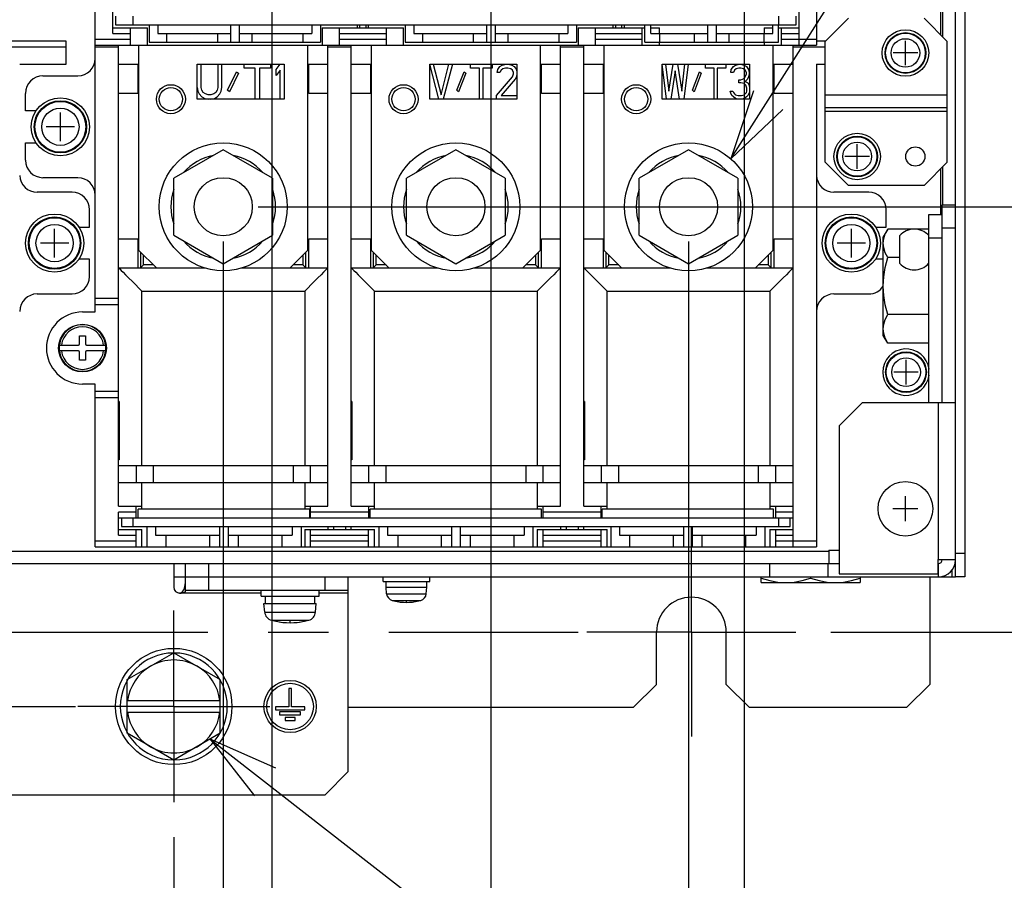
# Model space of a CAD drawing. Extents: x 34 to 410, y 34 to 287.
# Tile 60 of 77: x 304 to 333, y 167 to 191. Entities that reach past the tile are written whole.
import ezdxf

# ---------------------------------------------------------------- set-up
doc = ezdxf.new("R2010")
doc.units = 0
doc.header["$LTSCALE"] = 23.1
doc.linetypes.add('CENTER', pattern=[0.6, 0.375, -0.075, 0.075, -0.075])
doc.layers.get('0').update_dxf_attribs({"linetype": 'CONTINUOUS'})
for name, color, linetype in [('ALL_AXIS', 7, 'CONTINUOUS'), ('ALL_CURVE', 7, 'CONTINUOUS'), ('ALL_DIM', 7, 'CONTINUOUS'), ('ALL_FEATURES', 7, 'CONTINUOUS'), ('ALL_NOTE', 7, 'CONTINUOUS')]:
    doc.layers.add(name, color=color, linetype=linetype)
doc.dimstyles.get("Standard").update_dxf_attribs({"dimtxt": 2.5, "dimasz": 2.5, "dimexe": 1.25, "dimexo": 0.625, "dimtad": 1, "dimcen": 2.5, "dimazin": 3, "dimtfac": 1, "dimtmove": 0, "dimatfit": 3})

# ---------------------------------------------------------------- blocks, each defined once
blk = doc.blocks.new('_OPEN')
at = {"color": 0, "linetype": 'BYBLOCK'}
for p, q in [((0, 0), (-1, 0.25)), ((-1, -0.25), (0, 0)), ((-1, 0), (0, 0))]:
    blk.add_line(p, q, dxfattribs=at)
blk = doc.blocks.new('*D12')
at = {"layer": 'ALL_DIM', "color": 2, "linetype": 'CONTINUOUS'}
for p, q in [((302.047, 167.745), (302.047, 143.371)), ((308.727, 167.745), (308.727, 143.371)), ((302.047, 144.371), (305.387, 144.371)), ((308.727, 144.371), (305.387, 144.371))]:
    blk.add_line(p, q, dxfattribs=at)
at = {"layer": 'ALL_DIM', "color": 2, "linetype": 'CONTINUOUS', "xscale": 2, "yscale": 2, "zscale": 2, "rotation": 180}
blk.add_blockref('_OPEN', (302.047, 144.371), dxfattribs=at)
at = {"layer": 'ALL_DIM', "color": 2, "linetype": 'CONTINUOUS', "xscale": 2, "yscale": 2, "zscale": 2}
blk.add_blockref('_OPEN', (308.727, 144.371), dxfattribs=at)
blk = doc.blocks.new('*D16')
at = {"layer": 'ALL_DIM', "color": 2, "linetype": 'CONTINUOUS'}
for p, q in [((311.481, 199.93), (348.67, 199.93)), ((347.67, 199.93), (347.67, 192.891)), ((347.67, 185.852), (347.67, 192.891)), ((311.147, 185.852), (348.67, 185.852))]:
    blk.add_line(p, q, dxfattribs=at)
at = {"layer": 'ALL_DIM', "color": 2, "linetype": 'CONTINUOUS', "xscale": 2, "yscale": 2, "zscale": 2}
for p, rotation in [((347.67, 199.93), 90), ((347.67, 185.852), 270)]:
    blk.add_blockref('_OPEN', p, dxfattribs=dict(at, rotation=rotation))
blk = doc.blocks.new('*D17')
at = {"layer": 'ALL_DIM', "color": 2, "linetype": 'CONTINUOUS'}
for p, q in [((310.147, 184.852), (310.147, 137.371)), ((287.184, 169.634), (287.184, 137.371)), ((287.184, 138.371), (298.666, 138.371)), ((310.147, 138.371), (298.666, 138.371))]:
    blk.add_line(p, q, dxfattribs=at)
at = {"layer": 'ALL_DIM', "color": 2, "linetype": 'CONTINUOUS', "xscale": 2, "yscale": 2, "zscale": 2, "rotation": 180}
blk.add_blockref('_OPEN', (287.184, 138.371), dxfattribs=at)
at = {"layer": 'ALL_DIM', "color": 2, "linetype": 'CONTINUOUS', "xscale": 2, "yscale": 2, "zscale": 2}
blk.add_blockref('_OPEN', (310.147, 138.371), dxfattribs=at)
blk = doc.blocks.new('*D18')
at = {"layer": 'ALL_DIM', "color": 2, "linetype": 'CONTINUOUS'}
for p, q in [((310.147, 184.852), (310.147, 137.371)), ((323.507, 184.852), (323.507, 137.371)), ((310.147, 138.371), (305.147, 138.371)), ((305.147, 138.371), (316.827, 138.371)), ((354.282, 138.371), (316.827, 138.371)), ((323.507, 138.371), (354.282, 138.371))]:
    blk.add_line(p, q, dxfattribs=at)
at = {"layer": 'ALL_DIM', "color": 2, "linetype": 'CONTINUOUS', "xscale": 2, "yscale": 2, "zscale": 2}
blk.add_blockref('_OPEN', (310.147, 138.371), dxfattribs=at)
at = {"layer": 'ALL_DIM', "color": 2, "linetype": 'CONTINUOUS', "xscale": 2, "yscale": 2, "zscale": 2, "rotation": 180}
blk.add_blockref('_OPEN', (323.507, 138.371), dxfattribs=at)
blk = doc.blocks.new('*D19')
at = {"layer": 'ALL_DIM', "color": 2, "linetype": 'CONTINUOUS'}
for p, q in [((310.481, 198.93), (310.481, 195.863)), ((317.829, 198.93), (317.829, 131.371)), ((310.481, 195.863), (311.538, 194.946)), ((311.538, 194.946), (311.538, 131.371)), ((311.538, 132.371), (314.683, 132.371)), ((317.829, 132.371), (314.683, 132.371))]:
    blk.add_line(p, q, dxfattribs=at)
at = {"layer": 'ALL_DIM', "color": 2, "linetype": 'CONTINUOUS', "xscale": 2, "yscale": 2, "zscale": 2, "rotation": 180}
blk.add_blockref('_OPEN', (311.538, 132.371), dxfattribs=at)
at = {"layer": 'ALL_DIM', "color": 2, "linetype": 'CONTINUOUS', "xscale": 2, "yscale": 2, "zscale": 2}
blk.add_blockref('_OPEN', (317.829, 132.371), dxfattribs=at)
blk = doc.blocks.new('*D20')
at = {"layer": 'ALL_DIM', "color": 2, "linetype": 'CONTINUOUS'}
for p, q in [((317.829, 198.93), (317.829, 131.371)), ((324.175, 198.93), (324.175, 196.353)), ((324.175, 196.353), (325.105, 195.259)), ((325.105, 195.259), (325.105, 131.371)), ((317.829, 132.371), (321.467, 132.371)), ((325.105, 132.371), (321.467, 132.371))]:
    blk.add_line(p, q, dxfattribs=at)
at = {"layer": 'ALL_DIM', "color": 2, "linetype": 'CONTINUOUS', "xscale": 2, "yscale": 2, "zscale": 2, "rotation": 180}
blk.add_blockref('_OPEN', (317.829, 132.371), dxfattribs=at)
at = {"layer": 'ALL_DIM', "color": 2, "linetype": 'CONTINUOUS', "xscale": 2, "yscale": 2, "zscale": 2}
blk.add_blockref('_OPEN', (325.105, 132.371), dxfattribs=at)
blk = doc.blocks.new('*D21')
at = {"layer": 'ALL_DIM', "color": 2, "linetype": 'CONTINUOUS'}
for p, q in [((310.481, 198.93), (310.481, 195.878)), ((310.481, 195.878), (311.538, 194.946)), ((311.538, 194.946), (311.538, 131.371)), ((287.184, 169.634), (287.184, 131.371)), ((287.184, 132.371), (299.361, 132.371)), ((311.538, 132.371), (299.361, 132.371))]:
    blk.add_line(p, q, dxfattribs=at)
at = {"layer": 'ALL_DIM', "color": 2, "linetype": 'CONTINUOUS', "xscale": 2, "yscale": 2, "zscale": 2, "rotation": 180}
blk.add_blockref('_OPEN', (287.184, 132.371), dxfattribs=at)
at = {"layer": 'ALL_DIM', "color": 2, "linetype": 'CONTINUOUS', "xscale": 2, "yscale": 2, "zscale": 2}
blk.add_blockref('_OPEN', (311.538, 132.371), dxfattribs=at)
blk = doc.blocks.new('*D23')
at = {"layer": 'ALL_DIM', "color": 2, "linetype": 'CONTINUOUS'}
for p, q in [((287.268, 184.852), (287.268, 183.092)), ((300.628, 184.852), (300.628, 149.371)), ((287.268, 183.092), (287.824, 182.361)), ((287.824, 182.361), (287.824, 149.371)), ((287.824, 150.371), (259.277, 150.371)), ((259.277, 150.371), (294.226, 150.371)), ((305.628, 150.371), (294.226, 150.371)), ((300.628, 150.371), (305.628, 150.371))]:
    blk.add_line(p, q, dxfattribs=at)
at = {"layer": 'ALL_DIM', "color": 2, "linetype": 'CONTINUOUS', "xscale": 2, "yscale": 2, "zscale": 2}
blk.add_blockref('_OPEN', (287.824, 150.371), dxfattribs=at)
at = {"layer": 'ALL_DIM', "color": 2, "linetype": 'CONTINUOUS', "xscale": 2, "yscale": 2, "zscale": 2, "rotation": 180}
blk.add_blockref('_OPEN', (300.628, 150.371), dxfattribs=at)
blk = doc.blocks.new('*D28')
at = {"layer": 'ALL_DIM', "color": 2, "linetype": 'CONTINUOUS'}
for p, q in [((311.147, 185.852), (348.67, 185.852)), ((347.67, 185.852), (347.67, 179.744)), ((347.67, 173.636), (347.67, 179.744)), ((327.592, 173.636), (348.67, 173.636))]:
    blk.add_line(p, q, dxfattribs=at)
at = {"layer": 'ALL_DIM', "color": 2, "linetype": 'CONTINUOUS', "xscale": 2, "yscale": 2, "zscale": 2}
for p, rotation in [((347.67, 185.852), 90), ((347.67, 173.636), 270)]:
    blk.add_blockref('_OPEN', p, dxfattribs=dict(at, rotation=rotation))

msp = doc.modelspace()

# ---------------------------------------------------------------- linework, layer by layer
at = {"color": 7, "linetype": 'CONTINUOUS'}
for p, q in [((329.228, 185.211), (329.101, 184.992)), ((330.404, 185.211), (329.228, 185.211)), ((329.101, 182.153), (329.101, 184.992)), ((329.573, 184.392), (329.228, 184.392)), ((329.158, 182.612), (329.228, 182.753)), ((330.404, 182.753), (329.228, 182.753)), ((329.228, 181.933), (329.101, 182.153)), ((329.228, 181.933), (329.158, 182.074)), ((330.404, 181.933), (329.228, 181.933))]:
    msp.add_line(p, q, dxfattribs=at)
for points in [[(329.101, 184.802), (329.116, 184.936), (329.158, 185.071), (329.228, 185.211)], [(329.228, 184.392), (329.158, 184.532), (329.116, 184.668), (329.101, 184.802)], [(329.101, 183.572), (329.116, 183.84), (329.158, 184.111), (329.228, 184.392)], [(329.228, 182.753), (329.158, 183.034), (329.116, 183.305), (329.101, 183.572)], [(329.101, 182.343), (329.116, 182.477), (329.158, 182.612)], [(329.158, 182.074), (329.116, 182.209), (329.101, 182.343)]]:
    msp.add_lwpolyline(points, dxfattribs=at)
at = {"layer": 'ALL_AXIS', "color": 7, "linetype": 'CONTINUOUS'}
for p, q in [((329.573, 184.224), (329.573, 185.025)), ((314.739, 175.089), (314.739, 175.222)), ((314.739, 175.089), (316.075, 175.089)), ((314.823, 174.922), (314.823, 175.089)), ((315.992, 174.922), (315.992, 175.089)), ((316.075, 175.089), (316.075, 175.222)), ((325.594, 175.055), (325.594, 175.222)), ((325.594, 175.055), (328.433, 175.055)), ((327.014, 175.222), (327.014, 175.182)), ((328.433, 175.222), (328.433, 175.055)), ((311.232, 174.671), (311.232, 174.838)), ((312.902, 174.671), (312.902, 174.838)), ((314.823, 174.922), (315.992, 174.922)), ((314.839, 174.735), (314.823, 174.922)), ((315.975, 174.735), (315.992, 174.922)), ((311.232, 174.671), (312.902, 174.671)), ((311.316, 174.454), (312.819, 174.454)), ((311.337, 174.21), (311.316, 174.454)), ((311.358, 174.454), (311.358, 174.671)), ((312.777, 174.454), (312.777, 174.671)), ((312.797, 174.21), (312.819, 174.454)), ((307.391, 172.27), (308.727, 173.041)), ((308.727, 173.041), (310.063, 172.27)), ((312.109, 172.016), (312.026, 172.016)), ((312.026, 172.016), (312.026, 171.49)), ((312.109, 171.49), (312.109, 172.016)), ((312.026, 171.49), (311.65, 171.49)), ((311.65, 171.49), (311.65, 171.406)), ((311.65, 171.406), (312.485, 171.406)), ((312.368, 171.34), (311.767, 171.34)), ((311.767, 171.34), (311.767, 171.256)), ((312.485, 171.49), (312.109, 171.49)), ((312.368, 171.256), (312.368, 171.34)), ((312.485, 171.406), (312.485, 171.49)), ((311.767, 171.256), (312.368, 171.256)), ((312.209, 171.179), (311.925, 171.179)), ((311.925, 171.179), (311.925, 171.095)), ((311.925, 171.095), (312.209, 171.095)), ((312.209, 171.095), (312.209, 171.179)), ((308.727, 169.956), (307.391, 170.727)), ((310.063, 170.727), (308.727, 169.956))]:
    msp.add_line(p, q, dxfattribs=at)
at = {"layer": 'ALL_AXIS', "color": 7, "linetype": 'CENTER'}
for p, q in [((323.59, 173.636), (323.59, 176.638)), ((308.727, 174.166), (308.727, 174.252)), ((308.727, 171.498), (308.727, 174.166)), ((287.184, 173.636), (320.343, 173.636)), ((323.59, 173.636), (320.588, 173.636)), ((323.59, 173.636), (326.592, 173.636)), ((323.59, 173.636), (323.59, 170.634)), ((302.047, 171.498), (305.903, 171.498)), ((308.727, 171.498), (305.974, 171.498)), ((308.727, 171.498), (311.481, 171.498)), ((308.727, 171.498), (308.727, 168.745))]:
    msp.add_line(p, q, dxfattribs=at)
at = {"layer": 'ALL_AXIS', "color": 9, "linetype": 'CONTINUOUS'}
for p, q in [((314.839, 174.735), (315.975, 174.735)), ((314.996, 174.545), (315.819, 174.545)), ((311.337, 174.21), (312.797, 174.21)), ((311.532, 173.976), (312.603, 173.976))]:
    msp.add_line(p, q, dxfattribs=at)
at = {"layer": 'ALL_AXIS', "color": 7, "linetype": 'CONTINUOUS'}
for points in [[(325.594, 175.182), (325.838, 175.112), (326.072, 175.07), (326.304, 175.055)], [(326.304, 175.055), (326.536, 175.07), (326.77, 175.112), (327.014, 175.182)], [(327.014, 175.182), (327.258, 175.112), (327.492, 175.07), (327.724, 175.055)], [(327.724, 175.055), (327.955, 175.07), (328.189, 175.112), (328.433, 175.182)]]:
    msp.add_lwpolyline(points, dxfattribs=at)
for centre, radius in [((329.736, 190.269), 0.668), ((329.736, 190.269), 0.585), ((305.471, 188.148), 0.835), ((305.471, 188.148), 0.751), ((328.35, 187.296), 0.668), ((328.35, 187.296), 0.585), ((305.304, 184.808), 0.835), ((305.304, 184.808), 0.751), ((328.183, 184.808), 0.835), ((328.183, 184.808), 0.751), ((329.753, 181.101), 0.585), ((329.736, 177.176), 0.785), ((308.727, 171.498), 1.67), ((312.067, 171.498), 0.751), ((312.067, 171.498), 0.668)]:
    msp.add_circle(centre, radius, dxfattribs=at)
at = {"layer": 'ALL_AXIS', "color": 9, "linetype": 'CONTINUOUS'}
for centre, radius in [((329.736, 190.269), 0.568), ((329.736, 190.269), 0.411), ((305.471, 188.148), 0.73), ((305.471, 188.148), 0.535), ((328.35, 187.296), 0.568), ((328.35, 187.296), 0.411), ((305.304, 184.808), 0.73), ((328.183, 184.808), 0.73), ((305.304, 184.808), 0.535), ((328.183, 184.808), 0.535), ((329.753, 181.101), 0.568), ((329.753, 181.101), 0.411)]:
    msp.add_circle(centre, radius, dxfattribs=at)
at = {"layer": 'ALL_AXIS', "color": 7, "linetype": 'CONTINUOUS'}
for centre, radius, start, end in [((329.99, 184.643), 0.566, 43.3233, 137.499), ((329.99, 184.606), 0.566, 222.501, 316.6767), ((329.753, 181.101), 0.668, 7.5969, 352.4031), ((315.055, 174.754), 0.217, 185, 254.1191), ((315.759, 174.754), 0.217, 285.8809, 355), ((315.407, 175.991), 1.503, 254.1191, 285.8809), ((323.59, 173.636), 1.002, 0, 180), ((311.603, 174.233), 0.267, 185, 254.506), ((312.531, 174.233), 0.267, 285.494, 355), ((312.067, 175.907), 2.004, 254.506, 285.494), ((308.727, 171.498), 1.536, 90.5613, 269.4387), ((308.727, 171.498), 1.536, 270.5613, 89.4387), ((308.727, 171.498), 1.336, 60, 120), ((308.727, 171.498), 1.336, 240, 300)]:
    msp.add_arc(centre, radius, start, end, dxfattribs=at)
at = {"layer": 'ALL_CURVE', "color": 40, "linetype": 'CONTINUOUS'}
for p, q in [((329.736, 189.918), (329.736, 190.62)), ((330.087, 190.269), (329.385, 190.269)), ((305.471, 187.739), (305.471, 188.557)), ((305.88, 188.148), (305.062, 188.148)), ((328.35, 186.946), (328.35, 187.647)), ((328.701, 187.296), (327.999, 187.296)), ((305.304, 184.399), (305.304, 185.217)), ((328.183, 184.399), (328.183, 185.217)), ((305.713, 184.808), (304.895, 184.808)), ((328.592, 184.808), (327.774, 184.808)), ((329.753, 180.75), (329.753, 181.451)), ((330.103, 181.101), (329.402, 181.101)), ((329.736, 176.817), (329.736, 177.535)), ((330.095, 177.176), (329.377, 177.176)), ((315.407, 174.488), (315.407, 174.529)), ((312.067, 173.903), (312.067, 173.945))]:
    msp.add_line(p, q, dxfattribs=at)
at = {"layer": 'ALL_CURVE', "color": 4, "linetype": 'CONTINUOUS'}
for p, q in [((309.395, 189.943), (311.9, 189.943)), ((309.395, 188.941), (309.395, 189.943)), ((309.515, 189.282), (309.515, 189.943)), ((309.992, 189.943), (309.992, 189.282)), ((310.111, 189.282), (310.111, 189.943)), ((310.27, 189.197), (310.529, 189.73)), ((310.529, 189.73), (310.588, 189.688)), ((310.747, 189.837), (310.747, 189.943)), ((311.065, 189.837), (310.747, 189.837)), ((311.065, 188.941), (311.065, 189.837)), ((311.503, 189.837), (311.185, 189.837)), ((311.185, 189.837), (311.185, 188.941)), ((311.503, 189.943), (311.503, 189.837)), ((311.662, 189.794), (311.781, 189.943)), ((311.662, 189.624), (311.662, 189.794)), ((311.781, 189.773), (311.662, 189.624)), ((311.781, 188.941), (311.781, 189.773)), ((311.9, 189.943), (311.9, 188.941)), ((316.075, 189.943), (318.58, 189.943)), ((316.336, 188.941), (316.075, 189.943)), ((316.075, 188.941), (316.075, 189.943)), ((316.173, 189.943), (316.401, 189.069)), ((316.401, 189.069), (316.628, 189.943)), ((316.726, 189.943), (316.466, 188.941)), ((316.856, 189.197), (317.068, 189.73)), ((317.068, 189.73), (317.116, 189.688)), ((317.246, 189.837), (317.246, 189.943)), ((317.507, 189.837), (317.246, 189.837)), ((317.507, 188.941), (317.507, 189.837)), ((317.865, 189.837), (317.604, 189.837)), ((317.604, 189.837), (317.604, 188.941)), ((317.865, 189.943), (317.865, 189.837)), ((318.011, 189.709), (318.027, 189.794)), ((318.027, 189.794), (318.092, 189.879)), ((318.092, 189.879), (318.157, 189.922)), ((318.125, 189.773), (318.092, 189.709)), ((318.174, 189.815), (318.125, 189.773)), ((318.157, 189.922), (318.271, 189.943)), ((318.255, 189.837), (318.174, 189.815)), ((318.32, 189.837), (318.255, 189.837)), ((318.401, 189.815), (318.32, 189.837)), ((318.336, 189.943), (318.434, 189.922)), ((318.45, 189.773), (318.401, 189.815)), ((318.434, 189.922), (318.499, 189.879)), ((318.483, 189.709), (318.45, 189.773)), ((318.499, 189.879), (318.564, 189.794)), ((318.564, 189.794), (318.58, 189.709)), ((318.58, 189.943), (318.58, 188.941)), ((322.755, 189.943), (325.26, 189.943)), ((322.755, 188.941), (322.755, 189.943)), ((322.879, 188.941), (322.755, 189.943)), ((322.848, 189.943), (322.941, 189.176)), ((322.941, 189.176), (323.065, 189.943)), ((323.126, 189.752), (323.003, 188.941)), ((323.25, 188.941), (323.126, 189.752)), ((323.188, 189.943), (323.312, 189.176)), ((323.312, 189.176), (323.405, 189.943)), ((323.498, 189.943), (323.374, 188.941)), ((323.621, 189.197), (323.822, 189.73)), ((323.822, 189.73), (323.869, 189.688)), ((323.992, 189.837), (323.992, 189.943)), ((324.24, 189.837), (323.992, 189.837)), ((324.24, 188.941), (324.24, 189.837)), ((324.58, 189.837), (324.333, 189.837)), ((324.333, 189.837), (324.333, 188.941)), ((324.58, 189.943), (324.58, 189.837)), ((324.719, 189.709), (324.735, 189.794)), ((324.735, 189.794), (324.796, 189.879)), ((324.796, 189.879), (324.858, 189.922)), ((324.827, 189.773), (324.796, 189.709)), ((324.874, 189.815), (324.827, 189.773)), ((324.858, 189.922), (324.967, 189.943)), ((324.951, 189.837), (324.874, 189.815)), ((325.013, 189.837), (324.951, 189.837)), ((324.997, 189.943), (325.106, 189.922)), ((325.09, 189.815), (325.013, 189.837)), ((325.137, 189.773), (325.09, 189.815)), ((325.106, 189.922), (325.168, 189.879)), ((325.168, 189.709), (325.137, 189.773)), ((325.168, 189.879), (325.229, 189.794)), ((325.229, 189.794), (325.245, 189.709)), ((325.26, 189.943), (325.26, 188.941)), ((310.588, 189.688), (310.33, 189.155)), ((317.116, 189.688), (316.905, 189.155)), ((317.995, 189.048), (318.45, 189.581)), ((318.092, 189.709), (318.011, 189.709)), ((318.532, 189.517), (318.125, 189.048)), ((318.45, 189.581), (318.483, 189.666)), ((318.483, 189.666), (318.483, 189.709)), ((318.564, 189.581), (318.532, 189.517)), ((318.58, 189.666), (318.564, 189.581)), ((323.869, 189.688), (323.668, 189.155)), ((324.796, 189.709), (324.719, 189.709)), ((324.951, 189.496), (325.013, 189.496)), ((324.951, 189.41), (324.951, 189.496)), ((325.013, 189.496), (325.106, 189.538)), ((325.106, 189.538), (325.137, 189.581)), ((325.137, 189.581), (325.168, 189.666)), ((325.198, 189.517), (325.137, 189.453)), ((325.137, 189.453), (325.214, 189.41)), ((325.168, 189.666), (325.168, 189.709)), ((325.229, 189.581), (325.198, 189.517)), ((325.245, 189.666), (325.229, 189.581)), ((325.245, 189.709), (325.245, 189.666)), ((309.395, 189.282), (309.415, 189.176)), ((309.415, 189.176), (309.455, 189.091)), ((309.534, 189.197), (309.515, 189.282)), ((309.574, 189.133), (309.534, 189.197)), ((309.972, 189.197), (309.932, 189.133)), ((309.992, 189.282), (309.972, 189.197)), ((310.051, 189.091), (310.091, 189.176)), ((310.091, 189.176), (310.111, 189.282)), ((310.33, 189.155), (310.27, 189.197)), ((316.905, 189.155), (316.856, 189.197)), ((323.668, 189.155), (323.621, 189.197)), ((324.704, 189.176), (324.781, 189.176)), ((324.719, 189.112), (324.704, 189.176)), ((324.781, 189.176), (324.796, 189.133)), ((325.013, 189.41), (324.951, 189.41)), ((325.106, 189.389), (325.013, 189.41)), ((325.152, 189.346), (325.106, 189.389)), ((325.183, 189.261), (325.152, 189.346)), ((325.168, 189.133), (325.183, 189.176)), ((325.183, 189.176), (325.183, 189.261)), ((325.214, 189.41), (325.245, 189.346)), ((325.245, 189.346), (325.26, 189.261)), ((325.26, 189.176), (325.245, 189.112)), ((311.9, 188.941), (309.395, 188.941)), ((309.455, 189.091), (309.534, 189.005)), ((309.534, 189.005), (309.614, 188.963)), ((309.634, 189.091), (309.574, 189.133)), ((309.614, 188.963), (309.713, 188.941)), ((309.713, 189.069), (309.634, 189.091)), ((309.793, 189.069), (309.713, 189.069)), ((309.872, 189.091), (309.793, 189.069)), ((309.793, 188.941), (309.892, 188.963)), ((309.932, 189.133), (309.872, 189.091)), ((309.892, 188.963), (309.972, 189.005)), ((309.972, 189.005), (310.051, 189.091)), ((318.58, 188.941), (316.075, 188.941)), ((317.995, 188.941), (317.995, 189.048)), ((318.125, 189.048), (318.58, 189.048)), ((325.26, 188.941), (322.755, 188.941)), ((324.75, 189.048), (324.719, 189.112)), ((324.796, 189.005), (324.75, 189.048)), ((324.796, 189.133), (324.827, 189.091)), ((324.858, 188.963), (324.796, 189.005)), ((324.827, 189.091), (324.858, 189.069)), ((324.858, 189.069), (324.936, 189.048)), ((324.92, 188.941), (324.858, 188.963)), ((324.936, 189.048), (325.028, 189.048)), ((325.028, 189.048), (325.106, 189.069)), ((325.106, 188.963), (325.044, 188.941)), ((325.106, 189.069), (325.137, 189.091)), ((325.168, 189.005), (325.106, 188.963)), ((325.137, 189.091), (325.168, 189.133)), ((325.214, 189.048), (325.168, 189.005)), ((325.245, 189.112), (325.214, 189.048))]:
    msp.add_line(p, q, dxfattribs=at)
at = {"layer": 'ALL_CURVE', "color": 40, "linetype": 'CONTINUOUS'}
for centre, radius, start, end in [((315.407, 175.991), 1.503, 256.5066, 283.4934), ((312.067, 175.907), 2.004, 258.2193, 281.7807)]:
    msp.add_arc(centre, radius, start, end, dxfattribs=at)
at = {"layer": 'ALL_FEATURES', "color": 3, "linetype": 'CONTINUOUS'}
for p, q in [((331.172, 175.222), (331.172, 227.015)), ((330.755, 190.787), (330.755, 193.008)), ((330.755, 185.626), (330.755, 186.946)), ((330.788, 180.232), (330.788, 184.958)), ((328.5, 180.232), (327.832, 179.564)), ((328.5, 180.232), (331.172, 180.232)), ((327.832, 179.564), (327.832, 175.306)), ((301.129, 175.606), (309.646, 175.606)), ((330.671, 175.723), (331.172, 175.723)), ((330.671, 175.306), (330.671, 175.723)), ((327.832, 175.306), (330.671, 175.306)), ((308.727, 175.222), (331.172, 175.222))]:
    msp.add_line(p, q, dxfattribs=at)
at = {"layer": 'ALL_FEATURES', "color": 7, "linetype": 'CONTINUOUS'}
for p, q in [((331.439, 226.911), (331.439, 175.222)), ((327.181, 204.689), (327.181, 190.494)), ((306.473, 182.829), (306.473, 194.052)), ((306.974, 190.828), (306.974, 191.496)), ((326.68, 190.494), (326.68, 191.663)), ((307.057, 191.329), (307.057, 191.079)), ((326.596, 191.079), (326.596, 191.329)), ((328.099, 191.271), (327.431, 190.603)), ((330.938, 190.603), (330.27, 191.271)), ((306.974, 190.995), (307.976, 190.995)), ((307.057, 191.079), (326.596, 191.079)), ((307.475, 190.995), (307.475, 190.494)), ((308.018, 191.079), (308.018, 190.578)), ((308.268, 191.079), (308.268, 190.828)), ((310.356, 191.079), (310.356, 190.578)), ((310.606, 191.079), (310.606, 190.578)), ((312.694, 191.079), (312.694, 190.828)), ((312.944, 191.079), (312.944, 190.578)), ((312.986, 190.995), (315.324, 190.995)), ((313.487, 190.494), (313.487, 190.995)), ((313.988, 191.079), (313.988, 190.995)), ((314.322, 190.995), (314.322, 191.079)), ((314.823, 190.995), (314.823, 190.494)), ((315.366, 191.079), (315.366, 190.578)), ((315.616, 191.079), (315.616, 190.828)), ((317.704, 191.079), (317.704, 190.578)), ((317.954, 191.079), (317.954, 190.578)), ((320.042, 191.079), (320.042, 190.828)), ((320.292, 191.079), (320.292, 190.578)), ((320.334, 190.995), (322.254, 190.995)), ((320.835, 190.494), (320.835, 190.995)), ((321.336, 191.079), (321.336, 190.995)), ((321.67, 190.995), (321.67, 191.079)), ((322.171, 190.995), (322.171, 190.494)), ((322.254, 190.578), (322.254, 191.079)), ((322.421, 190.828), (322.421, 191.079)), ((322.421, 190.995), (322.672, 190.995)), ((324.05, 191.079), (324.05, 190.578)), ((324.3, 191.079), (324.3, 190.578)), ((325.678, 190.995), (325.928, 190.995)), ((325.928, 190.828), (325.928, 191.079)), ((326.095, 190.578), (326.095, 191.079)), ((326.095, 190.995), (326.68, 190.995)), ((326.179, 190.494), (326.179, 190.995)), ((305.638, 190.611), (303.634, 190.611)), ((305.638, 189.943), (305.638, 190.611)), ((308.018, 190.578), (312.944, 190.578)), ((308.268, 190.828), (310.356, 190.828)), ((308.519, 190.828), (308.519, 190.578)), ((309.98, 190.828), (309.98, 190.578)), ((310.606, 190.828), (312.694, 190.828)), ((310.982, 190.578), (310.982, 190.828)), ((312.443, 190.578), (312.443, 190.828)), ((315.366, 190.578), (320.292, 190.578)), ((315.616, 190.828), (317.704, 190.828)), ((315.867, 190.828), (315.867, 190.578)), ((317.328, 190.828), (317.328, 190.578)), ((317.954, 190.828), (320.042, 190.828)), ((318.33, 190.578), (318.33, 190.828)), ((319.791, 190.578), (319.791, 190.828)), ((322.254, 190.578), (326.095, 190.578)), ((322.421, 190.828), (324.05, 190.828)), ((322.672, 190.828), (322.672, 190.578)), ((323.674, 190.828), (323.674, 190.578)), ((324.3, 190.828), (325.928, 190.828)), ((324.676, 190.578), (324.676, 190.828)), ((325.678, 190.578), (325.678, 190.828)), ((327.44, 190.611), (327.181, 190.611)), ((327.431, 187.129), (327.431, 190.603)), ((330.938, 187.129), (330.938, 190.603)), ((306.473, 190.494), (327.181, 190.494)), ((307.141, 177.251), (307.141, 190.494)), ((307.725, 184.599), (307.725, 190.494)), ((312.568, 190.494), (312.568, 184.599)), ((313.153, 177.251), (313.153, 190.494)), ((313.821, 177.251), (313.821, 190.494)), ((314.405, 184.599), (314.405, 190.494)), ((319.248, 190.494), (319.248, 184.599)), ((319.833, 177.251), (319.833, 190.494)), ((320.501, 177.251), (320.501, 190.494)), ((321.085, 184.599), (321.085, 190.494)), ((325.928, 190.494), (325.928, 184.599)), ((326.513, 176.082), (326.513, 190.494)), ((304.302, 189.943), (305.638, 189.943)), ((307.141, 189.943), (307.725, 189.943)), ((307.692, 189.943), (307.692, 189.108)), ((312.568, 189.943), (313.153, 189.943)), ((312.602, 189.108), (312.602, 189.943)), ((313.821, 189.943), (314.405, 189.943)), ((314.372, 189.943), (314.372, 189.108)), ((319.248, 189.943), (319.833, 189.943)), ((319.282, 189.108), (319.282, 189.943)), ((320.501, 189.943), (321.085, 189.943)), ((321.052, 189.943), (321.052, 189.108)), ((325.928, 189.943), (326.513, 189.943)), ((325.962, 189.108), (325.962, 189.943)), ((327.181, 189.943), (327.431, 189.943)), ((327.181, 189.943), (327.181, 176.082)), ((304.97, 189.609), (305.972, 189.609)), ((304.469, 188.607), (304.469, 189.108)), ((307.692, 189.108), (307.141, 189.108)), ((313.153, 189.108), (312.602, 189.108)), ((314.372, 189.108), (313.821, 189.108)), ((319.833, 189.108), (319.282, 189.108)), ((321.052, 189.108), (320.501, 189.108)), ((326.513, 189.108), (325.962, 189.108)), ((304.779, 188.607), (304.469, 188.607)), ((327.431, 188.699), (330.938, 188.699)), ((304.469, 187.689), (304.779, 187.689)), ((304.469, 187.188), (304.469, 187.689)), ((310.147, 187.491), (308.727, 186.671)), ((311.566, 186.671), (310.147, 187.491)), ((316.827, 187.491), (315.407, 186.671)), ((318.246, 186.671), (316.827, 187.491)), ((323.507, 187.491), (322.087, 186.671)), ((324.926, 186.671), (323.507, 187.491)), ((327.431, 187.129), (328.099, 186.461)), ((330.27, 186.461), (330.938, 187.129)), ((305.972, 186.687), (304.97, 186.687)), ((308.727, 185.032), (308.727, 186.671)), ((311.566, 186.671), (311.566, 185.032)), ((315.407, 185.032), (315.407, 186.671)), ((318.246, 186.671), (318.246, 185.032)), ((322.087, 185.032), (322.087, 186.671)), ((324.926, 186.671), (324.926, 185.032)), ((330.27, 186.461), (328.099, 186.461)), ((305.805, 186.269), (304.803, 186.269)), ((328.684, 186.269), (327.682, 186.269)), ((306.306, 185.267), (306.306, 185.768)), ((329.185, 185.267), (329.185, 185.768)), ((330.788, 185.91), (331.172, 185.91)), ((330.788, 184.958), (330.788, 185.91)), ((330.404, 185.626), (330.788, 185.626)), ((330.404, 180.232), (330.404, 185.626)), ((305.995, 185.267), (306.306, 185.267)), ((328.874, 185.267), (329.185, 185.267)), ((330.788, 185.242), (331.172, 185.242)), ((307.141, 184.933), (307.692, 184.933)), ((307.692, 184.933), (307.692, 184.098)), ((308.727, 185.032), (310.147, 184.213)), ((310.147, 184.213), (311.566, 185.032)), ((312.602, 184.933), (313.153, 184.933)), ((312.602, 184.098), (312.602, 184.933)), ((313.821, 184.933), (314.372, 184.933)), ((314.372, 184.933), (314.372, 184.098)), ((315.407, 185.032), (316.827, 184.213)), ((316.827, 184.213), (318.246, 185.032)), ((319.282, 184.933), (319.833, 184.933)), ((319.282, 184.098), (319.282, 184.933)), ((320.501, 184.933), (321.052, 184.933)), ((321.052, 184.933), (321.052, 184.098)), ((322.087, 185.032), (323.507, 184.213)), ((323.507, 184.213), (324.926, 185.032)), ((325.962, 184.933), (326.513, 184.933)), ((325.962, 184.098), (325.962, 184.933)), ((330.404, 184.958), (330.788, 184.958)), ((306.306, 184.349), (305.995, 184.349)), ((306.306, 183.848), (306.306, 184.349)), ((307.725, 184.599), (308.226, 184.098)), ((307.775, 184.549), (307.775, 184.098)), ((307.859, 184.182), (307.859, 184.466)), ((312.067, 184.098), (312.568, 184.599)), ((312.435, 184.466), (312.435, 184.182)), ((312.518, 184.098), (312.518, 184.549)), ((314.405, 184.599), (314.906, 184.098)), ((314.455, 184.549), (314.455, 184.098)), ((314.539, 184.182), (314.539, 184.466)), ((318.747, 184.098), (319.248, 184.599)), ((319.115, 184.466), (319.115, 184.182)), ((319.198, 184.098), (319.198, 184.549)), ((321.085, 184.599), (321.586, 184.098)), ((321.135, 184.549), (321.135, 184.098)), ((321.219, 184.182), (321.219, 184.466)), ((325.427, 184.098), (325.928, 184.599)), ((325.795, 184.466), (325.795, 184.182)), ((325.878, 184.098), (325.878, 184.549)), ((329.101, 184.349), (328.874, 184.349)), ((307.141, 184.098), (309.628, 184.098)), ((307.775, 184.098), (307.859, 184.182)), ((308.143, 184.182), (307.859, 184.182)), ((310.666, 184.098), (313.153, 184.098)), ((312.435, 184.182), (312.151, 184.182)), ((312.518, 184.098), (312.435, 184.182)), ((313.821, 184.098), (316.308, 184.098)), ((314.455, 184.098), (314.539, 184.182)), ((314.823, 184.182), (314.539, 184.182)), ((317.346, 184.098), (319.833, 184.098)), ((319.115, 184.182), (318.831, 184.182)), ((319.198, 184.098), (319.115, 184.182)), ((320.501, 184.098), (322.988, 184.098)), ((321.135, 184.098), (321.219, 184.182)), ((321.503, 184.182), (321.219, 184.182)), ((324.026, 184.098), (326.513, 184.098)), ((325.795, 184.182), (325.511, 184.182)), ((325.878, 184.098), (325.795, 184.182)), ((307.537, 183.702), (307.809, 183.43)), ((312.756, 183.702), (312.485, 183.43)), ((314.217, 183.702), (314.489, 183.43)), ((319.436, 183.702), (319.165, 183.43)), ((320.897, 183.702), (321.169, 183.43)), ((304.803, 183.347), (305.805, 183.347)), ((327.682, 183.347), (328.684, 183.347)), ((306.473, 183.046), (307.141, 183.046)), ((306.105, 182.829), (306.473, 182.829)), ((306.022, 182.144), (306.189, 182.144)), ((306.022, 181.911), (306.022, 182.144)), ((306.189, 182.144), (306.189, 181.911)), ((305.438, 181.877), (305.989, 181.877)), ((306.222, 181.877), (306.773, 181.877)), ((305.989, 181.71), (305.438, 181.71)), ((306.022, 181.443), (306.022, 181.677)), ((306.189, 181.677), (306.189, 181.443)), ((306.773, 181.71), (306.222, 181.71)), ((306.189, 181.443), (306.022, 181.443)), ((306.473, 180.758), (306.105, 180.758)), ((306.473, 176.082), (306.473, 180.758)), ((307.141, 180.541), (306.473, 180.541)), ((307.158, 180.257), (307.141, 180.257)), ((307.158, 180.257), (307.158, 178.587)), ((313.838, 180.257), (313.821, 180.257)), ((313.838, 180.257), (313.838, 178.587)), ((320.518, 180.257), (320.501, 180.257)), ((320.518, 180.257), (320.518, 178.587)), ((307.158, 178.587), (307.141, 178.587)), ((307.141, 178.42), (313.153, 178.42)), ((307.642, 178.42), (307.642, 177.919)), ((312.652, 177.919), (312.652, 178.42)), ((313.838, 178.587), (313.821, 178.587)), ((313.821, 178.42), (319.833, 178.42)), ((314.322, 178.42), (314.322, 177.919)), ((319.332, 177.919), (319.332, 178.42)), ((320.518, 178.587), (320.501, 178.587)), ((320.501, 178.42), (326.513, 178.42)), ((321.002, 178.42), (321.002, 177.919)), ((326.012, 177.919), (326.012, 178.42)), ((313.153, 177.919), (307.141, 177.919)), ((319.833, 177.919), (313.821, 177.919)), ((326.513, 177.919), (320.501, 177.919)), ((307.141, 177.251), (307.809, 177.251)), ((307.141, 176.416), (307.141, 177.084)), ((307.642, 176.917), (307.642, 177.251)), ((312.631, 177.168), (307.704, 177.168)), ((307.704, 176.917), (307.704, 177.168)), ((312.485, 177.251), (313.153, 177.251)), ((312.631, 176.917), (312.631, 177.168)), ((312.652, 176.917), (312.652, 177.251)), ((313.821, 177.251), (314.489, 177.251)), ((314.322, 177.251), (314.322, 176.917)), ((319.29, 177.168), (314.364, 177.168)), ((314.364, 176.917), (314.364, 177.168)), ((319.165, 177.251), (319.833, 177.251)), ((319.29, 176.917), (319.29, 177.168)), ((319.332, 176.917), (319.332, 177.251)), ((320.501, 177.251), (321.169, 177.251)), ((321.002, 176.917), (321.002, 177.251)), ((325.949, 177.168), (321.023, 177.168)), ((321.023, 176.917), (321.023, 177.168)), ((325.845, 177.251), (326.513, 177.251)), ((325.949, 176.917), (325.949, 177.168)), ((326.012, 176.917), (326.012, 177.251)), ((307.141, 176.917), (326.513, 176.917)), ((307.224, 176.917), (307.224, 176.667)), ((326.429, 176.667), (326.429, 176.917)), ((307.141, 176.583), (307.809, 176.583)), ((307.224, 176.667), (326.429, 176.667)), ((307.642, 176.082), (307.642, 176.583)), ((307.955, 176.667), (307.955, 176.082)), ((308.205, 176.667), (308.205, 176.416)), ((310.042, 176.667), (310.042, 176.082)), ((310.293, 176.667), (310.293, 176.082)), ((312.13, 176.667), (312.13, 176.416)), ((312.38, 176.667), (312.38, 176.082)), ((312.485, 176.583), (314.489, 176.583)), ((312.652, 176.082), (312.652, 176.583)), ((313.153, 176.667), (313.153, 176.583)), ((313.821, 176.583), (313.821, 176.667)), ((314.322, 176.082), (314.322, 176.583)), ((314.614, 176.667), (314.614, 176.082)), ((314.865, 176.667), (314.865, 176.416)), ((316.702, 176.667), (316.702, 176.082)), ((316.952, 176.667), (316.952, 176.082)), ((318.789, 176.667), (318.789, 176.416)), ((319.04, 176.667), (319.04, 176.082)), ((319.165, 176.583), (321.169, 176.583)), ((319.332, 176.082), (319.332, 176.583)), ((319.833, 176.667), (319.833, 176.583)), ((320.501, 176.583), (320.501, 176.667)), ((321.002, 176.082), (321.002, 176.583)), ((321.273, 176.667), (321.273, 176.082)), ((321.524, 176.667), (321.524, 176.416)), ((323.361, 176.667), (323.361, 176.082)), ((323.611, 176.667), (323.611, 176.082)), ((325.448, 176.667), (325.448, 176.416)), ((325.699, 176.667), (325.699, 176.082)), ((325.845, 176.583), (326.513, 176.583)), ((326.012, 176.082), (326.012, 176.583)), ((308.205, 176.416), (310.042, 176.416)), ((308.498, 176.416), (308.498, 176.082)), ((309.75, 176.416), (309.75, 176.082)), ((310.293, 176.416), (312.13, 176.416)), ((310.585, 176.082), (310.585, 176.416)), ((311.838, 176.082), (311.838, 176.416)), ((314.865, 176.416), (316.702, 176.416)), ((315.157, 176.416), (315.157, 176.082)), ((316.409, 176.416), (316.409, 176.082)), ((316.952, 176.416), (318.789, 176.416)), ((317.244, 176.082), (317.244, 176.416)), ((318.497, 176.082), (318.497, 176.416)), ((321.524, 176.416), (323.361, 176.416)), ((321.816, 176.416), (321.816, 176.082)), ((323.068, 176.416), (323.068, 176.082)), ((323.611, 176.416), (325.448, 176.416)), ((323.903, 176.082), (323.903, 176.416)), ((325.156, 176.082), (325.156, 176.416)), ((306.473, 176.082), (327.181, 176.082)), ((327.532, 175.991), (327.832, 175.991)), ((327.532, 175.991), (327.532, 175.606)), ((331.439, 175.89), (331.172, 175.89)), ((308.727, 175.606), (308.727, 174.922)), ((309.061, 174.809), (309.061, 175.606)), ((309.646, 175.606), (327.832, 175.606)), ((309.729, 174.838), (309.729, 175.606)), ((327.515, 175.222), (327.515, 175.606)), ((330.688, 175.606), (330.671, 175.606)), ((330.788, 175.723), (330.788, 175.707)), ((313.069, 174.838), (313.069, 175.222)), ((313.737, 169.628), (313.737, 175.222)), ((330.437, 175.222), (330.437, 172.133)), ((331.439, 175.222), (331.172, 175.222)), ((309.061, 174.838), (313.737, 174.838)), ((322.588, 172.133), (322.588, 173.636)), ((324.592, 172.133), (324.592, 173.636)), ((307.391, 170.727), (307.391, 172.27)), ((310.063, 170.727), (310.063, 172.27)), ((321.92, 171.465), (322.588, 172.133)), ((324.592, 172.133), (325.26, 171.465)), ((329.769, 171.465), (330.437, 172.133)), ((307.391, 171.665), (310.063, 171.665)), ((321.92, 171.465), (313.737, 171.465)), ((329.769, 171.465), (325.26, 171.465)), ((307.391, 171.331), (310.063, 171.331)), ((313.069, 168.96), (313.737, 169.628)), ((297.705, 168.96), (313.069, 168.96))]:
    msp.add_line(p, q, dxfattribs=at)
at = {"layer": 'ALL_FEATURES', "color": 9, "linetype": 'CONTINUOUS'}
for p, q in [((330.805, 190.737), (330.805, 191.538)), ((307.558, 191.079), (307.558, 191.329)), ((326.095, 191.329), (326.095, 191.079)), ((307.976, 190.494), (307.976, 190.995)), ((312.986, 190.995), (312.986, 190.494)), ((314.071, 190.995), (314.071, 191.079)), ((314.238, 191.079), (314.238, 190.995)), ((315.324, 190.494), (315.324, 190.995)), ((320.334, 190.995), (320.334, 190.494)), ((321.419, 190.995), (321.419, 191.079)), ((321.586, 191.079), (321.586, 190.995)), ((322.672, 190.828), (322.672, 190.995)), ((325.678, 190.995), (325.678, 190.828)), ((307.475, 190.661), (306.473, 190.661)), ((306.974, 190.828), (307.475, 190.828)), ((313.487, 190.828), (314.823, 190.828)), ((314.823, 190.661), (313.487, 190.661)), ((320.835, 190.828), (322.171, 190.828)), ((322.171, 190.661), (320.835, 190.661)), ((322.672, 190.494), (322.672, 190.578)), ((325.678, 190.578), (325.678, 190.494)), ((326.179, 190.828), (326.68, 190.828)), ((327.181, 190.661), (326.179, 190.661)), ((303.634, 190.444), (305.638, 190.444)), ((306.473, 190.444), (307.141, 190.444)), ((313.153, 190.444), (313.821, 190.444)), ((319.833, 190.444), (320.501, 190.444)), ((326.513, 190.444), (327.431, 190.444)), ((327.431, 189.067), (330.938, 189.067)), ((327.431, 188.599), (330.938, 188.599)), ((330.805, 185.91), (330.805, 186.996)), ((307.141, 183.213), (306.473, 183.213)), ((307.809, 183.43), (312.485, 183.43)), ((307.809, 178.42), (307.809, 183.43)), ((312.485, 183.43), (312.485, 178.42)), ((314.489, 183.43), (319.165, 183.43)), ((314.489, 178.42), (314.489, 183.43)), ((319.165, 183.43), (319.165, 178.42)), ((321.169, 183.43), (325.845, 183.43)), ((321.169, 178.42), (321.169, 183.43)), ((325.845, 183.43), (325.845, 178.42)), ((305.42, 181.794), (305.42, 181.794)), ((306.791, 181.794), (306.791, 181.794)), ((306.473, 180.374), (307.141, 180.374)), ((307.158, 180.174), (307.141, 180.174)), ((313.838, 180.174), (313.821, 180.174)), ((320.518, 180.174), (320.501, 180.174)), ((330.688, 175.723), (330.688, 180.232)), ((307.158, 178.671), (307.141, 178.671)), ((308.143, 177.919), (308.143, 178.42)), ((312.151, 178.42), (312.151, 177.919)), ((313.838, 178.671), (313.821, 178.671)), ((314.823, 177.919), (314.823, 178.42)), ((318.831, 178.42), (318.831, 177.919)), ((320.518, 178.671), (320.501, 178.671)), ((321.503, 177.919), (321.503, 178.42)), ((325.511, 178.42), (325.511, 177.919)), ((307.809, 177.168), (307.809, 177.919)), ((312.485, 177.919), (312.485, 177.168)), ((314.489, 177.168), (314.489, 177.919)), ((319.165, 177.919), (319.165, 177.168)), ((321.169, 177.168), (321.169, 177.919)), ((325.845, 177.919), (325.845, 177.168)), ((307.642, 177.084), (307.141, 177.084)), ((314.322, 177.084), (312.652, 177.084)), ((321.002, 177.084), (319.332, 177.084)), ((326.513, 177.084), (326.012, 177.084)), ((307.558, 176.667), (307.558, 176.917)), ((326.095, 176.917), (326.095, 176.667)), ((307.809, 176.082), (307.809, 176.583)), ((312.485, 176.583), (312.485, 176.082)), ((313.32, 176.583), (313.32, 176.667)), ((313.654, 176.667), (313.654, 176.583)), ((314.489, 176.082), (314.489, 176.583)), ((319.165, 176.583), (319.165, 176.082)), ((320, 176.583), (320, 176.667)), ((320.334, 176.667), (320.334, 176.583)), ((321.169, 176.082), (321.169, 176.583)), ((325.845, 176.583), (325.845, 176.082)), ((307.642, 176.249), (306.473, 176.249)), ((307.141, 176.416), (307.642, 176.416)), ((312.652, 176.416), (314.322, 176.416)), ((314.322, 176.249), (312.652, 176.249)), ((319.332, 176.416), (321.002, 176.416)), ((321.002, 176.249), (319.332, 176.249)), ((326.012, 176.416), (326.513, 176.416)), ((327.181, 176.249), (326.012, 176.249)), ((283.243, 175.957), (327.532, 175.957)), ((325.845, 175.222), (325.845, 175.606)), ((330.688, 175.222), (330.688, 175.606)), ((331.172, 175.707), (330.788, 175.707)), ((331.072, 175.414), (331.072, 175.222)), ((311.232, 174.755), (308.894, 174.755)), ((313.737, 174.755), (312.902, 174.755))]:
    msp.add_line(p, q, dxfattribs=at)
at = {"layer": 'ALL_FEATURES', "color": 7, "linetype": 'CONTINUOUS'}
for points in [[(307.141, 184.098), (307.149, 184.09), (307.173, 184.066), (307.217, 184.022), (307.27, 183.97), (307.338, 183.901), (307.428, 183.812), (307.537, 183.702)], [(313.153, 184.098), (313.145, 184.09), (313.12, 184.066), (313.077, 184.022), (313.024, 183.97), (312.956, 183.901), (312.866, 183.812), (312.756, 183.702)], [(313.821, 184.098), (313.829, 184.09), (313.853, 184.066), (313.897, 184.022), (313.95, 183.97), (314.018, 183.901), (314.108, 183.812), (314.217, 183.702)], [(319.833, 184.098), (319.825, 184.09), (319.8, 184.066), (319.757, 184.022), (319.704, 183.97), (319.636, 183.901), (319.546, 183.812), (319.436, 183.702)], [(320.501, 184.098), (320.509, 184.09), (320.533, 184.066), (320.577, 184.022), (320.63, 183.97), (320.698, 183.901), (320.788, 183.812), (320.897, 183.702)], [(326.513, 184.098), (326.505, 184.09), (326.48, 184.066), (326.437, 184.022), (326.384, 183.97), (326.316, 183.901), (326.226, 183.812), (326.116, 183.702), (325.845, 183.43)], [(308.894, 174.755), (308.919, 174.755), (308.942, 174.757), (308.963, 174.76), (308.982, 174.763), (308.999, 174.768), (309.015, 174.773), (309.029, 174.779), (309.041, 174.785), (309.052, 174.792), (309.059, 174.801), (309.061, 174.809)]]:
    msp.add_lwpolyline(points, dxfattribs=at)
at = {"layer": 'ALL_FEATURES', "color": 3, "linetype": 'CONTINUOUS'}
msp.add_lwpolyline([(308.894, 174.755), (308.926, 174.761), (308.958, 174.78), (308.986, 174.809), (309.011, 174.847), (309.031, 174.893), (309.047, 174.944), (309.057, 175), (309.061, 175.058)], dxfattribs=at)
at = {"layer": 'ALL_FEATURES', "color": 7, "linetype": 'CONTINUOUS'}
for centre, radius in [((308.644, 188.941), 0.417), ((308.644, 188.941), 0.334), ((315.324, 188.941), 0.417), ((315.324, 188.941), 0.334), ((322.004, 188.941), 0.417), ((322.004, 188.941), 0.334), ((310.147, 185.852), 1.837), ((316.827, 185.852), 1.837), ((323.507, 185.852), 1.837), ((330.02, 187.296), 0.276), ((310.147, 185.852), 0.835), ((316.827, 185.852), 0.835), ((323.507, 185.852), 0.835), ((306.105, 181.794), 0.685)]:
    msp.add_circle(centre, radius, dxfattribs=at)
at = {"layer": 'ALL_FEATURES', "color": 9, "linetype": 'CONTINUOUS'}
msp.add_circle((306.105, 181.794), 0.685, dxfattribs=at)
at = {"layer": 'ALL_FEATURES', "color": 7, "linetype": 'CONTINUOUS'}
for centre, radius, start, end in [((305.972, 190.11), 0.501, 270, 360), ((304.97, 189.108), 0.501, 90, 180), ((304.97, 187.188), 0.501, 180, 270), ((304.803, 186.77), 0.501, 181.9292, 270), ((305.972, 186.186), 0.501, 0, 90), ((327.682, 186.77), 0.501, 181.9292, 270), ((305.805, 185.768), 0.501, 0, 90), ((328.684, 185.768), 0.501, 0, 90), ((305.805, 183.848), 0.501, 270, 360), ((328.684, 183.848), 0.501, 270, 326.2353), ((304.803, 182.846), 0.501, 90, 180), ((327.682, 182.846), 0.501, 90, 180), ((306.105, 181.794), 1.035, 90, 270), ((306.105, 181.794), 0.673, 172.8686, 187.1314), ((305.989, 181.911), 0.0334, 270, 360), ((306.222, 181.911), 0.0334, 180, 270), ((306.105, 181.794), 0.673, 352.8686, 7.1314), ((305.989, 181.677), 0.0334, 0, 90), ((306.222, 181.677), 0.0334, 90, 180), ((330.688, 175.707), 0.1, 270, 360), ((308.894, 174.922), 0.167, 180, 270), ((308.727, 171.498), 1.336, 120, 172.8192), ((308.727, 171.498), 1.336, 7.1808, 60), ((308.727, 171.498), 1.336, 187.1808, 240), ((308.727, 171.498), 1.336, 300, 352.8192)]:
    msp.add_arc(centre, radius, start, end, dxfattribs=at)
at = {"layer": 'ALL_FEATURES', "color": 9, "linetype": 'CONTINUOUS'}
for centre, radius, start, end in [((310.147, 185.852), 1.503, 100.8119, 139.1881), ((310.147, 185.852), 1.503, 40.8119, 79.1881), ((316.827, 185.852), 1.503, 100.8119, 139.1881), ((316.827, 185.852), 1.503, 40.8119, 79.1881), ((323.507, 185.852), 1.503, 100.8119, 139.1881), ((323.507, 185.852), 1.503, 40.8119, 79.1881), ((310.147, 185.852), 1.503, 160.8119, 199.1881), ((310.147, 185.852), 1.503, 340.8119, 19.1881), ((316.827, 185.852), 1.503, 160.8119, 199.1881), ((316.827, 185.852), 1.503, 340.8119, 19.1881), ((323.507, 185.852), 1.503, 160.8119, 199.1881), ((323.507, 185.852), 1.503, 340.8119, 19.1881), ((310.147, 185.852), 1.503, 220.8119, 259.1881), ((310.147, 185.852), 1.503, 280.8119, 319.1881), ((316.827, 185.852), 1.503, 220.8119, 259.1881), ((316.827, 185.852), 1.503, 280.8119, 319.1881), ((323.507, 185.852), 1.503, 220.8119, 259.1881), ((323.507, 185.852), 1.503, 280.8119, 319.1881), ((306.105, 181.794), 0.669, 7.1749, 172.8251), ((306.105, 181.794), 0.612, 7.8464, 172.1536), ((306.105, 181.794), 0.669, 187.1749, 352.8251), ((306.105, 181.794), 0.612, 187.8464, 352.1536)]:
    msp.add_arc(centre, radius, start, end, dxfattribs=at)
at = {"layer": 'ALL_FEATURES', "color": 3, "linetype": 'CONTINUOUS'}
msp.add_arc((330.688, 175.707), 0.484, 270, 360, dxfattribs=at)
at = {"layer": 'ALL_NOTE', "color": 2, "linetype": 'CONTINUOUS'}
for p, q in [((324.725, 187.227), (339.684, 210.819)), ((309.77, 170.558), (338.29, 148.345))]:
    msp.add_line(p, q, dxfattribs=at)
for points in [[(325.374, 189.184), (324.725, 187.227), (326.218, 188.648)], [(311.656, 169.723), (309.77, 170.558), (311.041, 168.934)]]:
    msp.add_lwpolyline(points, dxfattribs=at)

# ---------------------------------------------------------------- dimensions: what is measured, and where the dimension line sits
at = {"layer": 'ALL_DIM', "color": 2, "linetype": 'CONTINUOUS'}
for base, p1, p2, picture, middle in [((310.481, 132.371), (287.184, 170.634), (310.481, 199.93), '*D21', (292.481, 132.371)), ((317.829, 132.371), (310.481, 199.93), (317.829, 199.93), '*D19', (311.931, 132.371)), ((324.175, 132.371), (317.829, 199.93), (324.175, 199.93), '*D20', (318.715, 132.371)), ((300.628, 150.371), (287.268, 185.852), (300.628, 185.852), '*D23', (259.277, 150.371)), ((310.147, 138.371), (287.184, 170.634), (310.147, 185.852), '*D17', (293.712, 138.371)), ((323.507, 138.371), (310.147, 185.852), (323.507, 185.852), '*D18', (326.762, 138.371)), ((308.727, 144.371), (302.047, 168.745), (308.727, 168.745), '*D12', (302.635, 144.371))]:
    dim = msp.add_linear_dim(base=base, p1=p1, p2=p2, dimstyle='Standard', dxfattribs=at)
    dim.commit()
    dim.dimension.update_dxf_attribs({"geometry": picture, "text_midpoint": middle, "dimtype": 128})
for base, p1, p2, picture, middle in [((347.67, 199.93), (310.147, 185.852), (310.481, 199.93), '*D16', (347.67, 187.387)), ((347.67, 185.852), (326.592, 173.636), (310.147, 185.852), '*D28', (347.67, 174.24))]:
    dim = msp.add_linear_dim(base=base, p1=p1, p2=p2, angle=90, dimstyle='Standard', dxfattribs=at)
    dim.commit()
    dim.dimension.update_dxf_attribs({"geometry": picture, "text_midpoint": middle, "dimtype": 128})

doc.saveas('drawing.dxf')
